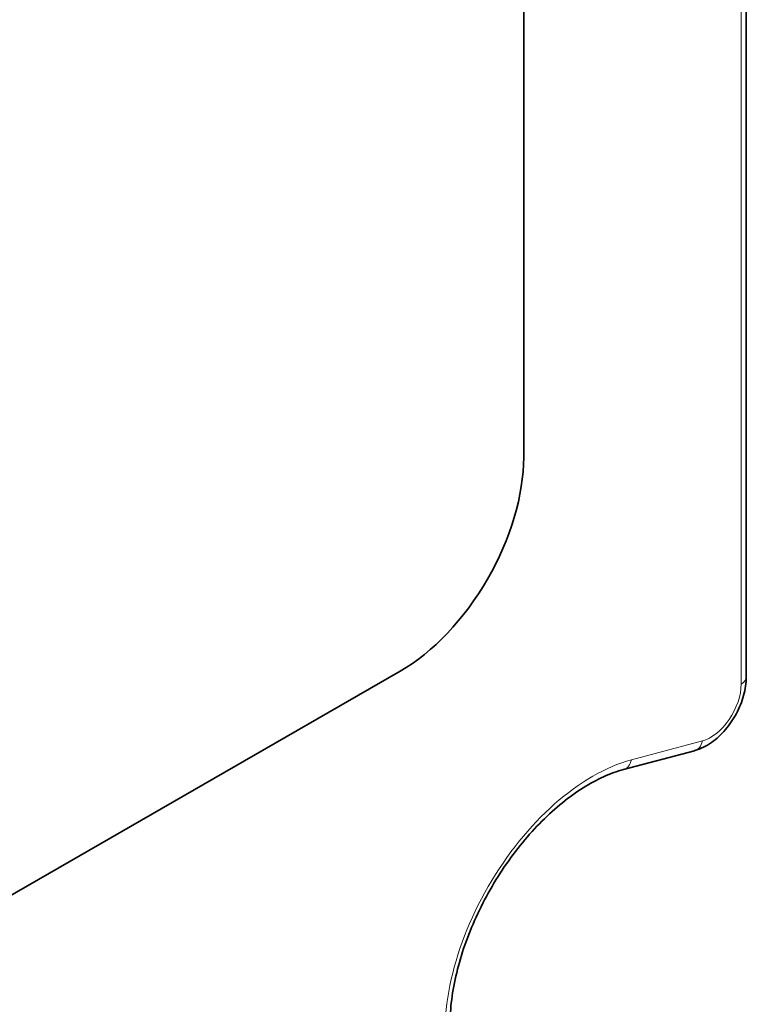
# Model space of a CAD drawing. Header units: millimetres. Extents: x 5 to 415, y 5 to 292.
# Tile 34 of 37: x 383.18 to 391.5, y 222.93 to 234.2. Entities that reach past the tile are written whole.
import ezdxf

# ---------------------------------------------------------------- set-up
doc = ezdxf.new("R2010")
doc.units = ezdxf.units.MM
doc.layers.add('Sichtbar (ISO)', color=7, linetype='Continuous', lineweight=35)
doc.layers.add('Sichtbar schmal (ISO)', color=7, linetype='Continuous', lineweight=18)

msp = doc.modelspace()

# ---------------------------------------------------------------- linework, layer by layer
at = {"layer": 'Sichtbar (ISO)'}
for p, q in [((391.49938035, 226.67787329), (391.49938035, 245.16451907)), ((388.95029234, 243.69659691), (388.95029234, 229.19333833)), ((387.53607877, 226.74385265), (372.68683637, 218.19274266)), ((390.90589663, 225.8336826), (390.09334352, 225.61749265))]:
    msp.add_line(p, q, dxfattribs=at)
msp.add_ellipse((387.53607877, 228.3789469), major_axis=(-0.99806442, -1.73316687), ratio=0.5780931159, start_param=0.783464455, end_param=2.3542607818, dxfattribs=at)
for points, knots in [([(391.49938035, 226.67787329), (391.49938035, 226.6073988), (391.48848102, 226.53618809), (391.44948267, 226.3951409), (391.42113552, 226.32533759), (391.35044987, 226.1932954), (391.30822324, 226.13104589), (391.21230729, 226.01851909), (391.15860475, 225.96829894), (391.04148728, 225.88586263), (390.9779826, 225.85335846), (390.90804161, 225.83425708), (390.90696976, 225.83396811), (390.90589663, 225.8336826)], [-0.9158514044, -0.9158514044, -0.9158514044, -0.9158514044, -0.5525512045, -0.5525512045, -0.1862106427, -0.1862106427, 0.1774755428, 0.1774755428, 0.5438161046, 0.5438161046, 0.9101566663, 0.9101566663, 0.9158514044, 0.9158514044, 0.9158514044, 0.9158514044]), ([(390.09334352, 225.61749265), (390.02017996, 225.59802657), (389.94395301, 225.57069553), (389.78900599, 225.50071345), (389.71034782, 225.45829536), (389.55214931, 225.35884883), (389.47261385, 225.30184509), (389.31469187, 225.17425589), (389.23631172, 225.10362759), (389.08292142, 224.95032619), (389.00792779, 224.86760621), (388.86350737, 224.69214865), (388.79410117, 224.59938036), (388.66288626, 224.40625797), (388.60109414, 224.30589099), (388.4868754, 224.10030616), (388.43445468, 223.99508781), (388.3404117, 223.78273576), (388.29877977, 223.67560603), (388.22734999, 223.46246176), (388.19752436, 223.35644707), (388.15028683, 223.14853803), (388.1328308, 223.04663208), (388.11040615, 222.84976528), (388.10538789, 222.75478076), (388.10802802, 222.51690858), (388.12580732, 222.38173698), (388.15738076, 222.26368123)], [-1.0466043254, -1.0466043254, -1.0466043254, -1.0466043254, -0.891749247, -0.891749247, -0.7391177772, -0.7391177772, -0.5866837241, -0.5866837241, -0.4337176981, -0.4337176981, -0.2801054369, -0.2801054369, -0.1259734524, -0.1259734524, 0.0284688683, 0.0284688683, 0.1829890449, 0.1829890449, 0.3373507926, 0.3373507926, 0.4913249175, 0.4913249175, 0.6447187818, 0.6447187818, 0.7974638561, 0.7974638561, 1.0466043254, 1.0466043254, 1.0466043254, 1.0466043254])]:
    msp.add_open_spline(points, degree=3, knots=knots, dxfattribs=at)
at = {"layer": 'Sichtbar schmal (ISO)'}
for p, q in [((391.44080171, 245.13078587), (391.44080171, 226.59643415)), ((390.99589448, 225.94551948), (390.18334136, 225.72932954))]:
    msp.add_line(p, q, dxfattribs=at)
for centre, major_axis, ratio, start_param, end_param in [((391.29938035, 226.67787329), (0.2, 0), 0.575861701, 5.4977871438, 6.2831853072), ((391.08712712, 226.39313167), (-0.24942869, -0.43335142), 0.5786088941, 0.521867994, 2.3535708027), ((390.85447312, 226.02695862), (0.05142351, -0.19327603), 0.7074390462, 0, 0.9578066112), ((389.74590651, 223.58091924), (-1.19766772, -2.07980578), 0.5788853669, 3.663845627, 5.7570542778), ((390.04192001, 225.81076868), (0.05142351, -0.19327603), 0.7074390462, 0, 0.9578066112)]:
    msp.add_ellipse(centre, major_axis=major_axis, ratio=ratio, start_param=start_param, end_param=end_param, dxfattribs=at)

doc.saveas('drawing.dxf')
